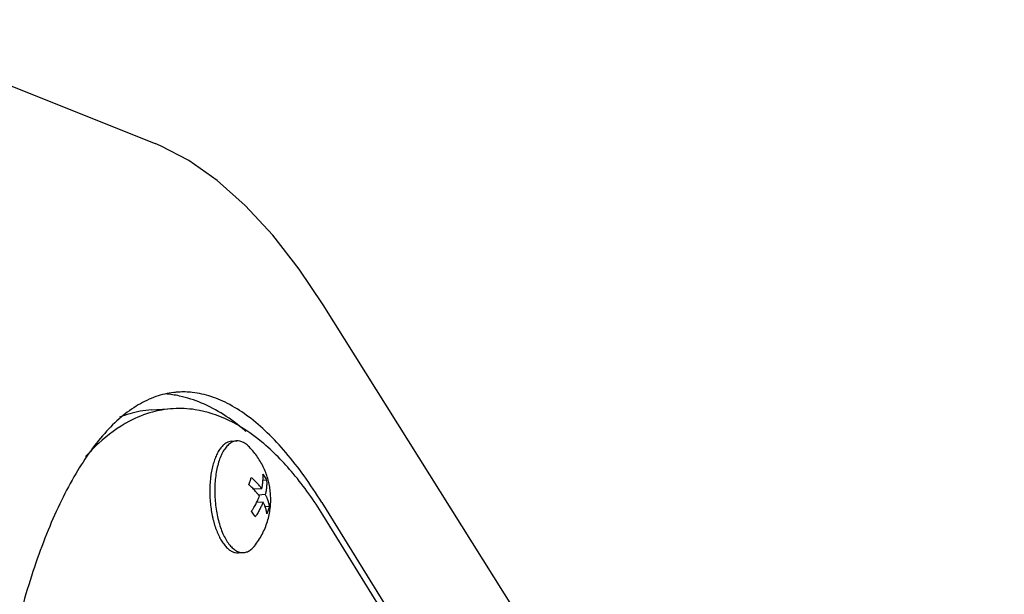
# Model space of a CAD drawing. Header units: millimetres. Extents: x 0 to 594, y 0 to 420.
# Tile 255 of 256: x 533.71 to 539.78, y 359.13 to 362.67. Entities that reach past the tile are written whole.
import ezdxf

# ---------------------------------------------------------------- set-up
doc = ezdxf.new("R2010")
doc.units = ezdxf.units.MM
doc.header["$LTSCALE"] = 32.67
doc.layers.get('0').update_dxf_attribs({"linetype": 'CONTINUOUS'})

msp = doc.modelspace()

# ---------------------------------------------------------------- linework, layer by layer
at = {"color": 7, "linetype": 'CONTINUOUS'}
for p, q in [((532.63774, 362.66837), (534.54892, 361.90404)), ((534.52749, 360.26212), (534.66115, 360.27021)), ((535.02176, 360.0694), (535.05229, 360.07125)), ((535.23639, 359.82959), (535.21416, 359.82825)), ((535.20617, 359.77586), (535.15675, 359.77287)), ((535.22844, 359.73994), (535.18698, 359.73744)), ((535.2144, 359.69451), (535.17534, 359.69215)), ((535.57736, 359.69141), (536.19149, 358.70059)), ((535.25284, 359.66689), (535.22749, 359.66536)), ((536.19792, 358.62411), (535.58378, 359.61493)), ((535.06346, 359.38067), (535.09399, 359.38251))]:
    msp.add_line(p, q, dxfattribs=at)
for points in [[(535.58508, 360.90948), (535.4367, 361.13083), (535.27401, 361.34045), (535.1053, 361.52357), (534.93216, 361.67729), (534.75664, 361.79978), (534.58213, 361.89022), (534.54857, 361.90418)], [(545.85517, 344.54402), (542.4424, 349.98253), (539.01507, 355.444), (535.58507, 360.90949)]]:
    msp.add_lwpolyline(points, dxfattribs=at)
for points, knots in [([(534.69218, 360.37226), (534.68313, 360.37172), (534.63607, 360.36761), (534.55054, 360.34758), (534.44033, 360.295), (534.33429, 360.21755), (534.23269, 360.11627), (534.13576, 359.99214), (534.04379, 359.84617), (533.95718, 359.6795), (533.87635, 359.49341), (533.80178, 359.2893), (533.73395, 359.06874), (533.67339, 358.83336), (533.62063, 358.58494), (533.57622, 358.32539), (533.54071, 358.0567), (533.51465, 357.78102), (533.49856, 357.50056), (533.49289, 357.21764), (533.49806, 356.93465), (533.51438, 356.65397), (533.54208, 356.378), (533.58126, 356.10905), (533.63189, 355.84935), (533.69384, 355.60101), (533.76683, 355.36601), (533.85049, 355.14614), (533.94429, 354.94311), (534.0152, 354.81637), (534.05234, 354.75645)], [0, 0, 0, 0, 0.0044277, 0.0230589, 0.0426226, 0.0637818, 0.0870097, 0.1125975, 0.1406881, 0.1713128, 0.2044202, 0.2398978, 0.2775867, 0.3172912, 0.3587851, 0.4018161, 0.446109, 0.4913689, 0.5372854, 0.5835371, 0.6297985, 0.6757468, 0.7210698, 0.765474, 0.808691, 0.8504839, 0.8906519, 0.9290328, 0.9655072, 1, 1, 1, 1]), ([(535.10985, 360.12872), (535.10751, 360.13075), (535.06343, 360.16874), (534.97611, 360.23455), (534.84031, 360.30749), (534.71815, 360.3472), (534.64183, 360.35858), (534.61258, 360.36096)], [0, 0, 0, 0, 0.0166833, 0.3129133, 0.5864692, 0.8423877, 1, 1, 1, 1]), ([(535.57736, 359.69141), (535.54262, 359.74746), (535.47247, 359.85319), (535.36043, 359.9974), (535.24636, 360.11992), (535.13087, 360.21977), (535.01442, 360.29606), (534.89743, 360.34789), (534.78929, 360.37224), (534.72094, 360.37399), (534.69218, 360.37226)], [0, 0, 0, 0, 0.1694672, 0.3257832, 0.4688386, 0.5989897, 0.7172186, 0.8253274, 0.9260957, 1, 1, 1, 1]), ([(534.53256, 360.24877), (534.48334, 360.23522), (534.36274, 360.18629), (534.22751, 360.08604), (534.14624, 360.00336), (534.12089, 359.9752)], [0, 0, 0, 0, 0.3054404, 0.7727412, 1, 1, 1, 1]), ([(534.52744, 360.26203), (534.50373, 360.26061), (534.43614, 360.25273), (534.37063, 360.23369), (534.32951, 360.21744)], [0, 0, 0, 0, 0.3494119, 1, 1, 1, 1]), ([(534.66111, 360.27012), (534.6374, 360.26871), (534.59409, 360.26365), (534.55163, 360.25402), (534.53256, 360.24877)], [0, 0, 0, 0, 0.5452994, 1, 1, 1, 1]), ([(535.58378, 359.61493), (535.52872, 359.70377), (535.41505, 359.86516), (535.22052, 360.06505), (535.01521, 360.20335), (534.82453, 360.26716), (534.70613, 360.2728), (534.66111, 360.27012)], [0, 0, 0, 0, 0.2648103, 0.4982398, 0.703017, 0.8862467, 1, 1, 1, 1]), ([(535.02176, 360.0694), (535.01546, 360.06902), (535.00235, 360.0664), (534.98353, 360.05705), (534.96565, 360.04235), (534.94912, 360.02275), (534.93412, 359.99858), (534.92084, 359.97019), (534.91355, 359.94957), (534.91018, 359.93868)], [0, 0, 0, 0, 0.1038139, 0.2180509, 0.3434918, 0.4834237, 0.6394525, 0.8118712, 1, 1, 1, 1]), ([(535.05229, 360.07125), (535.05137, 360.0712), (535.04294, 360.07052), (535.0267, 360.06613), (535.00544, 360.05287), (534.9859, 360.0331), (534.96828, 360.00729), (534.95282, 359.97594), (534.94452, 359.95283), (534.94071, 359.94053)], [0, 0, 0, 0, 0.0151571, 0.1391515, 0.2733307, 0.4241748, 0.5951702, 0.7873555, 1, 1, 1, 1]), ([(535.12353, 360.03944), (535.12108, 360.04183), (535.11203, 360.05015), (535.09543, 360.06194), (535.07342, 360.07045), (535.05882, 360.07164), (535.05229, 360.07125)], [0, 0, 0, 0, 0.1279618, 0.4594023, 0.7560811, 1, 1, 1, 1]), ([(535.2415, 359.57465), (535.24561, 359.58795), (535.25253, 359.61459), (535.25917, 359.6545), (535.26223, 359.6935), (535.26204, 359.73143), (535.25882, 359.76858), (535.25269, 359.80501), (535.24361, 359.84106), (535.23136, 359.87706), (535.21577, 359.91274), (535.1971, 359.94713), (535.17574, 359.97958), (535.15143, 360.01053), (535.13328, 360.02991), (535.12353, 360.03944)], [0, 0, 0, 0, 0.0828079, 0.1634765, 0.2403747, 0.3152796, 0.3888549, 0.4620162, 0.5347965, 0.6097862, 0.6880153, 0.7661389, 0.8423126, 0.9188685, 1, 1, 1, 1]), ([(534.91018, 359.93868), (534.90656, 359.92697), (534.90014, 359.90249), (534.8942, 359.87042), (534.8915, 359.85026), (534.89065, 359.84299)], [0, 0, 0, 0, 0.3761783, 0.7753505, 1, 1, 1, 1]), ([(534.94071, 359.94053), (534.93658, 359.92716), (534.9294, 359.89909), (534.9219, 359.85509), (534.91742, 359.8085), (534.91606, 359.76027), (534.91784, 359.71137), (534.92274, 359.66278), (534.93065, 359.61548), (534.9414, 359.57042), (534.95479, 359.5285), (534.97054, 359.49056), (534.98835, 359.45734), (535.00788, 359.42947), (535.02881, 359.40748), (535.05084, 359.39183), (535.07285, 359.38331), (535.08746, 359.38213), (535.09399, 359.38252)], [0, 0, 0, 0, 0.0663979, 0.137275, 0.2116177, 0.2882843, 0.3660527, 0.4436638, 0.519864, 0.5934468, 0.6632978, 0.7284437, 0.7881127, 0.8418132, 0.8894459, 0.9314648, 0.9690768, 1, 1, 1, 1]), ([(535.20617, 359.77586), (535.20695, 359.77912), (535.20839, 359.78559), (535.21026, 359.79537), (535.21185, 359.80533), (535.21317, 359.81574), (535.21417, 359.82684), (535.21478, 359.83881), (535.21486, 359.85181), (535.21446, 359.86082), (535.21413, 359.86551)], [0, 0, 0, 0, 0.1112968, 0.2201269, 0.3305222, 0.4459718, 0.5686909, 0.7006417, 0.8438408, 1, 1, 1, 1]), ([(535.21413, 359.86551), (535.21695, 359.86159), (535.22234, 359.85375), (535.22977, 359.84177), (535.23427, 359.83366), (535.23639, 359.82959)], [0, 0, 0, 0, 0.3423201, 0.6748416, 1, 1, 1, 1]), ([(534.89065, 359.84299), (534.88993, 359.83673), (534.88787, 359.81647), (534.88591, 359.7818), (534.88598, 359.73892), (534.88849, 359.69583), (534.8934, 359.65319), (534.89956, 359.61785), (534.90425, 359.59686), (534.90598, 359.58966)], [0, 0, 0, 0, 0.0740697, 0.2395547, 0.4082967, 0.5781917, 0.7471058, 0.9129306, 1, 1, 1, 1]), ([(535.12748, 359.80105), (535.12891, 359.80478), (535.13167, 359.81232), (535.13417, 359.81996), (535.13536, 359.82381)], [0, 0, 0, 0, 0.4972741, 1, 1, 1, 1]), ([(535.19213, 359.73043), (535.19057, 359.73261), (535.18719, 359.73722), (535.18165, 359.74442), (535.17528, 359.75227), (535.16802, 359.76074), (535.15976, 359.76984), (535.15032, 359.77964), (535.1395, 359.79019), (535.13167, 359.79734), (535.12748, 359.80105)], [0, 0, 0, 0, 0.0838758, 0.178759, 0.2841322, 0.3999038, 0.527437, 0.66852, 0.8252163, 1, 1, 1, 1]), ([(535.13536, 359.82381), (535.13654, 359.82762), (535.13873, 359.83514), (535.14065, 359.84274), (535.14152, 359.84648)], [0, 0, 0, 0, 0.5090879, 1, 1, 1, 1]), ([(535.14152, 359.84648), (535.14571, 359.84278), (535.15354, 359.83563), (535.16436, 359.82507), (535.1738, 359.81528), (535.18206, 359.80617), (535.18932, 359.79771), (535.19569, 359.78986), (535.20123, 359.78266), (535.20461, 359.77804), (535.20617, 359.77586)], [0, 0, 0, 0, 0.1747837, 0.33148, 0.472563, 0.6000962, 0.7158678, 0.821241, 0.9161242, 1, 1, 1, 1]), ([(535.23639, 359.82959), (535.23673, 359.82479), (535.23713, 359.81552), (535.23702, 359.8021), (535.23635, 359.7897), (535.23526, 359.77828), (535.23388, 359.76779), (535.23228, 359.75809), (535.23048, 359.74889), (535.22914, 359.74291), (535.22844, 359.73994)], [0, 0, 0, 0, 0.1598473, 0.3080517, 0.4453737, 0.5722309, 0.6889319, 0.7964817, 0.8986709, 1, 1, 1, 1]), ([(535.22844, 359.73994), (535.22958, 359.73777), (535.23192, 359.73316), (535.23538, 359.72586), (535.23885, 359.71785), (535.24223, 359.70917), (535.24544, 359.69978), (535.2484, 359.68961), (535.25097, 359.67859), (535.25229, 359.67089), (535.25284, 359.66689)], [0, 0, 0, 0, 0.0953426, 0.2002308, 0.3132209, 0.4333805, 0.5612589, 0.6976774, 0.8435491, 1, 1, 1, 1]), ([(535.14393, 359.63834), (535.14726, 359.64331), (535.15345, 359.65286), (535.1618, 359.66679), (535.16894, 359.67961), (535.17502, 359.69135), (535.1802, 359.70209), (535.18465, 359.71197), (535.18859, 359.7213), (535.19099, 359.72741), (535.19213, 359.73043)], [0, 0, 0, 0, 0.1721525, 0.3275728, 0.4679527, 0.5945414, 0.708396, 0.8111466, 0.906874, 1, 1, 1, 1]), ([(535.2144, 359.69451), (535.21314, 359.69119), (535.21053, 359.68458), (535.20631, 359.67466), (535.20168, 359.66452), (535.19648, 359.65385), (535.19051, 359.64243), (535.18359, 359.63006), (535.17547, 359.61656), (535.16945, 359.60727), (535.16619, 359.60243)], [0, 0, 0, 0, 0.102383, 0.2045865, 0.3104127, 0.423442, 0.5462656, 0.6814323, 0.8317671, 1, 1, 1, 1]), ([(535.2388, 359.62146), (535.23825, 359.62546), (535.23693, 359.63315), (535.23436, 359.64418), (535.2314, 359.65435), (535.22819, 359.66374), (535.22481, 359.67242), (535.22134, 359.68042), (535.21788, 359.68773), (535.21554, 359.69233), (535.2144, 359.69451)], [0, 0, 0, 0, 0.1564509, 0.3023226, 0.4387411, 0.5666195, 0.6867791, 0.7997692, 0.9046574, 1, 1, 1, 1]), ([(535.16619, 359.60243), (535.16407, 359.60649), (535.15957, 359.6146), (535.15214, 359.62658), (535.14675, 359.63443), (535.14393, 359.63834)], [0, 0, 0, 0, 0.3251584, 0.6576799, 1, 1, 1, 1]), ([(535.24668, 359.64423), (535.24548, 359.64037), (535.24298, 359.63274), (535.24023, 359.62519), (535.2388, 359.62146)], [0, 0, 0, 0, 0.5027259, 1, 1, 1, 1]), ([(535.25284, 359.66689), (535.25196, 359.66315), (535.25004, 359.65556), (535.24785, 359.64804), (535.24668, 359.64423)], [0, 0, 0, 0, 0.4909121, 1, 1, 1, 1]), ([(534.90598, 359.58966), (534.90745, 359.58358), (534.91226, 359.56485), (534.92158, 359.53458), (534.93496, 359.5002), (534.95002, 359.46931), (534.96653, 359.44239), (534.98424, 359.41983), (535.00294, 359.40198), (535.02242, 359.38913), (535.04245, 359.38159), (535.05636, 359.38027), (535.06319, 359.38065), (535.06345, 359.38067)], [0, 0, 0, 0, 0.0671788, 0.2073977, 0.3396875, 0.4627654, 0.5756894, 0.6779746, 0.7697526, 0.8519893, 0.9267257, 0.9971898, 1, 1, 1, 1]), ([(535.16087, 359.42269), (535.17003, 359.4341), (535.18708, 359.45758), (535.20908, 359.49481), (535.22745, 359.53379), (535.23723, 359.56082), (535.2415, 359.57465)], [0, 0, 0, 0, 0.253741, 0.5022862, 0.748948, 1, 1, 1, 1]), ([(535.09399, 359.38252), (535.09491, 359.38257), (535.10334, 359.38324), (535.11958, 359.38764), (535.14083, 359.40089), (535.15378, 359.414), (535.16022, 359.42188), (535.16087, 359.42269)], [0, 0, 0, 0, 0.0343466, 0.3153226, 0.6193776, 0.9611959, 1, 1, 1, 1])]:
    msp.add_open_spline(points, degree=3, knots=knots, dxfattribs=at)

doc.saveas('drawing.dxf')
